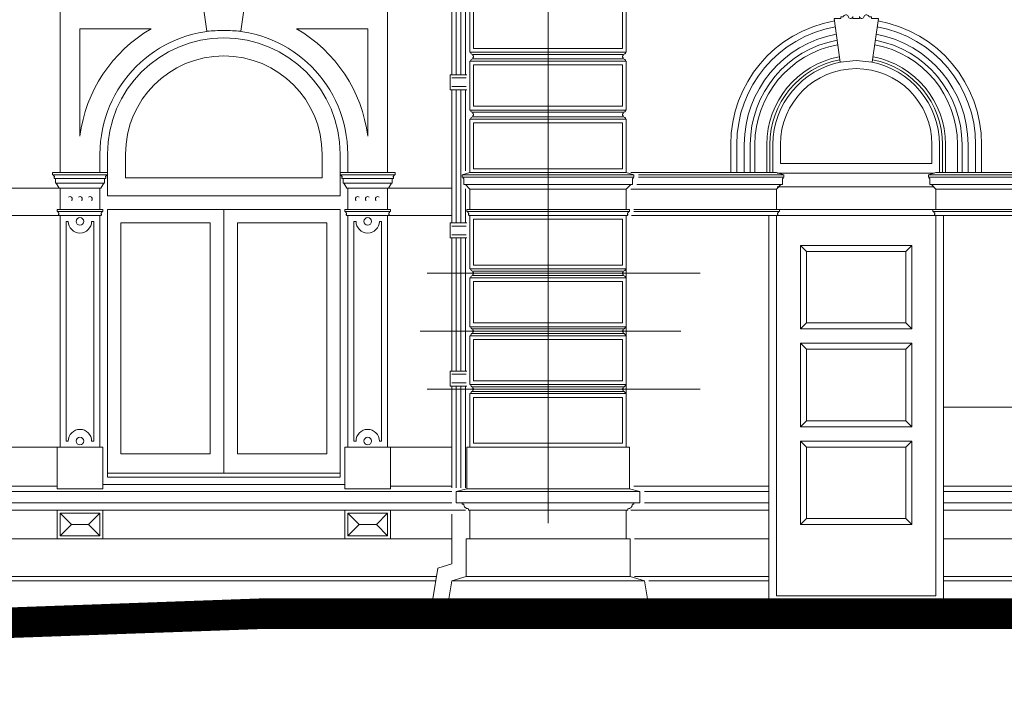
# Model space of a CAD drawing. Extents: x 0 to 286551, y -50 to 581131.
# Tile 174 of 207: x 264135 to 270679, y 554628 to 559199. Entities that reach past the tile are written whole.
import ezdxf

# ---------------------------------------------------------------- set-up
doc = ezdxf.new("R2010")
doc.units = 0
doc.header["$MEASUREMENT"] = 0
doc.layers.add('0.15 GRIJS', color=252, linetype='CONTINUOUS', lineweight=15)

msp = doc.modelspace()

# ---------------------------------------------------------------- linework, layer by layer
at = {"layer": '0.15 GRIJS'}
for p, q in [((267146.5, 558968.2), (268146.5, 558968.2)), ((268146.5, 558938.2), (267146.5, 558938.2)), ((267146.5, 558583.2), (268146.5, 558583.2)), ((268146.5, 558553.2), (267146.5, 558553.2)), ((267106.5, 557923.2), (267106.5, 557938.2)), ((267106.5, 557938.2), (267126.5, 557938.2)), ((267111.5, 557923.2), (267106.5, 557923.2)), ((268186.5, 557938.2), (268166.5, 557938.2)), ((268181.5, 557923.2), (268186.5, 557923.2)), ((268186.5, 557923.2), (268186.5, 557938.2)), ((269184, 557938.2), (269164, 557938.2)), ((269179, 557923.2), (269184, 557923.2)), ((269184, 557923.2), (269184, 557938.2)), ((270204, 557923.2), (270204, 557938.2)), ((270204, 557938.2), (270224, 557938.2)), ((270209, 557923.2), (270204, 557923.2)), ((267126.5, 557898.2), (267121.5, 557898.2)), ((268166.5, 557898.2), (268171.5, 557898.2)), ((269164, 557898.2), (269169, 557898.2)), ((270224, 557898.2), (270219, 557898.2)), ((267146.5, 557528.2), (268146.5, 557528.2)), ((268146.5, 557498.2), (267146.5, 557498.2)), ((267146.5, 557143.2), (268146.5, 557143.2)), ((268146.5, 557113.2), (267146.5, 557113.2)), ((267146.5, 556758.2), (268146.5, 556758.2)), ((268146.5, 556728.2), (267146.5, 556728.2))]:
    msp.add_line(p, q, dxfattribs=at)
for points in [[(267646.5, 555853.2), (267646.5, 562430.9)], [(267006.5, 558832.9), (267006.5, 559717.9)], [(267036.5, 558832.9), (267036.5, 559717.9)], [(267066.5, 558832.9), (267066.5, 559717.9)], [(267096.5, 558832.9), (267096.5, 559717.9)], [(264403, 558183.2), (264403, 559278.2), (264403, 559278.2), (264403, 559278.2)], [(266580, 558183.2), (266580, 559278.2), (266580, 559278.2), (266580, 559278.2)], [(267106.5, 558832.9), (267006.5, 558832.9), (266996.5, 558832.9), (266996.5, 558732.9), (267106.5, 558732.9)], [(267006.5, 558811.6), (267102.1, 558811.6)], [(267006.5, 558754.1), (267102.1, 558754.1)], [(267006.5, 557847.9), (267006.5, 558732.9)], [(267036.5, 557847.9), (267036.5, 558732.9)], [(267066.5, 557847.9), (267066.5, 558732.9)], [(267096.5, 558193.6), (267096.5, 558732.9)], [(264718, 558304.7), (264718, 558028.2)], [(266265, 558304.7), (266265, 558028.2)], [(264373, 558143.2), (264698, 558143.2)], [(266610, 558143.2), (266285, 558143.2)], [(267076.5, 558168.2), (267126.5, 558183.2), (267646.5, 558183.2)], [(267646.5, 558168.2), (267076.5, 558168.2), (267076.5, 558153.2), (267646.5, 558153.2)], [(267126.5, 557938.2), (267126.5, 558073.2), (267096.5, 558103.2), (267086.5, 558103.2), (267086.5, 558143.2), (267081.5, 558143.2), (267081.5, 558153.2)], [(268216.5, 558168.2), (268166.5, 558183.2), (267646.5, 558183.2)], [(267646.5, 558168.2), (268216.5, 558168.2), (268216.5, 558153.2), (267646.5, 558153.2)], [(268166.5, 557938.2), (268166.5, 558073.2), (268196.5, 558103.2), (268206.5, 558103.2), (268206.5, 558143.2), (268211.5, 558143.2), (268211.5, 558153.2)], [(269214, 558168.2), (269164, 558183.2), (268196.5, 558183.2)], [(268246.5, 558168.2), (269214, 558168.2), (269214, 558153.2), (268246.5, 558153.2)], [(269164, 557938.2), (269164, 558073.2), (269194, 558103.2), (269204, 558103.2), (269204, 558143.2), (269209, 558143.2), (269209, 558153.2)], [(269169, 558178.2), (270213.3, 558178.2)], [(270174, 558168.2), (270224, 558183.2), (270764, 558183.2)], [(270764, 558168.2), (270174, 558168.2), (270174, 558153.2), (270764, 558153.2)], [(270224, 557938.2), (270224, 558073.2), (270194, 558103.2), (270184, 558103.2), (270184, 558143.2), (270179, 558143.2), (270179, 558153.2)], [(264403, 558078.2), (263752, 558078.2)], [(264373, 558113.2), (264698, 558113.2)], [(264673, 558078.2), (264398, 558078.2)], [(266610, 558113.2), (266285, 558113.2)], [(266310, 558078.2), (266585, 558078.2)], [(266580, 558078.2), (267006.5, 558078.2)], [(267096.5, 558103.2), (267646.5, 558103.2)], [(267096.5, 557847.9), (267096.5, 558075.3)], [(267646.5, 558073.2), (267126.5, 558073.2)], [(268196.5, 558103.2), (267646.5, 558103.2)], [(267646.5, 558073.2), (268166.5, 558073.2)], [(268196.5, 558073.2), (269164, 558073.2)], [(269194, 558103.2), (268236.5, 558103.2)], [(269169, 558088.2), (270213.3, 558088.2)], [(270194, 558103.2), (270764, 558103.2)], [(270764, 558073.2), (270224, 558073.2)], [(264718, 558028.2), (266265, 558028.2)], [(264718, 557938.2), (266265, 557938.2)], [(264718, 557938.2), (264718, 556158.2), (266265, 556158.2), (266265, 557938.2)], [(267646.5, 557938.2), (267106.5, 557938.2), (267106.5, 557923.2), (267646.5, 557923.2)], [(267646.5, 557938.2), (268186.5, 557938.2), (268186.5, 557923.2), (267646.5, 557923.2)], [(268216.5, 557938.2), (269184, 557938.2), (269184, 557923.2), (268216.5, 557923.2)], [(269184, 557938.2), (270204, 557938.2)], [(270764, 557938.2), (270204, 557938.2), (270204, 557923.2), (270764, 557923.2)], [(264403, 557898.2), (263752, 557898.2)], [(264403, 556358.2), (264403, 557898.2)], [(264403, 557898.2), (264668, 557898.2)], [(264668, 556358.2), (264668, 557898.2)], [(266315, 556358.2), (266315, 557898.2)], [(266580, 557898.2), (266315, 557898.2)], [(266580, 557898.2), (267006.5, 557898.2)], [(266580, 556358.2), (266580, 557898.2)], [(267126.5, 557898.2), (267646.5, 557898.2)], [(268166.5, 557898.2), (267646.5, 557898.2)], [(269164, 557898.2), (268201.5, 557898.2)], [(269114, 557898.2), (269114, 555348.2), (270274, 555348.2), (270274, 557898.2)], [(270224, 557898.2), (270764, 557898.2)], [(267106.5, 557847.9), (267006.5, 557847.9), (266996.5, 557847.9), (266996.5, 557747.9), (267106.5, 557747.9)], [(267006.5, 557826.6), (267102.1, 557826.6)], [(267006.5, 557769.1), (267102.1, 557769.1)], [(267006.5, 556862.9), (267006.5, 557747.9)], [(267036.5, 556862.9), (267036.5, 557747.9)], [(267066.5, 556862.9), (267066.5, 557747.9)], [(267096.5, 556862.9), (267096.5, 557747.9)], [(268166.5, 556358.2), (268166.5, 557719.5)], [(269324, 557698.2), (269364, 557658.2), (270024, 557658.2), (270064, 557698.2), (269324, 557698.2)], [(269324, 557698.2), (269324, 557143.2), (269364, 557183.2), (269364, 557658.2)], [(270064, 557698.2), (270064, 557143.2), (270024, 557183.2), (270024, 557658.2)], [(266841.8, 557513.2), (268656.5, 557513.2)], [(269324, 557143.2), (269364, 557183.2), (270024, 557183.2), (270064, 557143.2), (269324, 557143.2)], [(266796.2, 557128.2), (268529.1, 557128.2)], [(269324, 557048.2), (269364, 557008.2), (270024, 557008.2), (270064, 557048.2), (269324, 557048.2)], [(269324, 557048.2), (269324, 556493.2), (269364, 556533.2), (269364, 557008.2)], [(270064, 557048.2), (270064, 556493.2), (270024, 556533.2), (270024, 557008.2)], [(267106.5, 556862.9), (267006.5, 556862.9), (266996.5, 556862.9), (266996.5, 556762.9), (267106.5, 556762.9)], [(267006.5, 556841.6), (267102.1, 556841.6)], [(267006.5, 556784.1), (267102.1, 556784.1)], [(267006.5, 556087.2), (267006.5, 556762.9)], [(267036.5, 556087.2), (267036.5, 556762.9)], [(267066.5, 556087.2), (267066.5, 556762.9)], [(267096.5, 556087.2), (267096.5, 556762.9)], [(266841.8, 556743.2), (268656.5, 556743.2)], [(270274, 556623.2), (271254, 556623.2)], [(269324, 556493.2), (269364, 556533.2), (270024, 556533.2), (270064, 556493.2), (269324, 556493.2)], [(263772, 556358.2), (264383, 556358.2)], [(267006.5, 556358.2), (266600, 556358.2)], [(269324, 556398.2), (269364, 556358.2), (270024, 556358.2), (270064, 556398.2), (269324, 556398.2)], [(269324, 556398.2), (269324, 555843.2), (269364, 555883.2), (269364, 556358.2)], [(270064, 556398.2), (270064, 555843.2), (270024, 555883.2), (270024, 556358.2)], [(264383, 556098.5), (263772, 556098.5)], [(264688, 556108.2), (266295, 556108.2)], [(266600, 556098.5), (267006.5, 556098.5)], [(269114, 556098.5), (268216.5, 556098.5)], [(271254, 556098.5), (270274, 556098.5)], [(263467, 556063.2), (264688, 556063.2)], [(264688, 556063.2), (266295, 556063.2)], [(267006.5, 556063.2), (266295, 556063.2)], [(267036.5, 556063.2), (267106.5, 556079.7), (267646.5, 556079.7)], [(267646.5, 555988.2), (267036.5, 555988.2), (267036.5, 556063.2), (267646.5, 556063.2)], [(268256.5, 556063.2), (268186.5, 556079.7), (267646.5, 556079.7)], [(267646.5, 555988.2), (268256.5, 555988.2), (268256.5, 556063.2), (267646.5, 556063.2)], [(268286.5, 556063.2), (269114, 556063.2)], [(270274, 556063.2), (271254, 556063.2)], [(263467, 555988.2), (264688, 555988.2)], [(264688, 555988.2), (266295, 555988.2)], [(267006.5, 555988.2), (266295, 555988.2)], [(268286.5, 555988.2), (269114, 555988.2)], [(270274, 555988.2), (271254, 555988.2)], [(263467, 555938.2), (264688, 555938.2)], [(264403, 555768.2), (264403, 555768.2), (264403, 555768.2), (264403, 555918.2), (264403, 555918.2), (264668, 555918.2), (264668, 555918.2), (264668, 555768.2), (264668, 555768.2), (264403, 555768.2)], [(264403, 555768.2), (264478, 555843.2), (264403, 555918.2)], [(264668, 555768.2), (264593, 555843.2), (264668, 555918.2)], [(266295, 555938.2), (264688, 555938.2)], [(267096.5, 555938.2), (266295, 555938.2)], [(266580, 555768.2), (266580, 555768.2), (266580, 555768.2), (266580, 555918.2), (266580, 555918.2), (266315, 555918.2), (266315, 555918.2), (266315, 555768.2), (266315, 555768.2), (266580, 555768.2)], [(266315, 555768.2), (266390, 555843.2), (266315, 555918.2)], [(266580, 555768.2), (266505, 555843.2), (266580, 555918.2)], [(267006.5, 555911.3), (267006.5, 555583), (267006.5, 555583), (266914.3, 555553.8), (266880, 555348.2)], [(266986.5, 555348.2), (266986.5, 555348.2), (267006.5, 555468.2), (267101.5, 555498.2), (267101.5, 555748.2), (267126.5, 555748.2), (267126.5, 555748.2), (267126.5, 555938.2)], [(268306.5, 555348.2), (268306.5, 555348.2), (268286.5, 555468.2), (268191.5, 555498.2), (268191.5, 555748.2), (268166.5, 555748.2), (268166.5, 555748.2), (268166.5, 555938.2)], [(268196.5, 555938.2), (269114, 555938.2)], [(270274, 555938.2), (271254, 555938.2)], [(264478, 555843.2), (264593, 555843.2)], [(266505, 555843.2), (266390, 555843.2)], [(269324, 555843.2), (269364, 555883.2), (270024, 555883.2), (270064, 555843.2), (269324, 555843.2)], [(261081.5, 555748.2), (267006.5, 555748.2)], [(267101.5, 555748.2), (268191.5, 555748.2)], [(269114, 555748.2), (268221.5, 555748.2)], [(271254, 555748.2), (270274, 555748.2)], [(261081.5, 555498.2), (266905, 555498.2)], [(261176.5, 555468.2), (266900, 555468.2)], [(268286.5, 555468.2), (267006.5, 555468.2)], [(267101.5, 555498.2), (268191.5, 555498.2)], [(269114, 555498.2), (268221.5, 555498.2)], [(269114, 555468.2), (268316.5, 555468.2)], [(271254, 555498.2), (270274, 555498.2)], [(271254, 555468.2), (270274, 555468.2)], [(286450.6, 554828.2), (279718, 554828.2), (279718, 555001.5), (279388, 555001.5), (279388, 555174.9), (279058, 555174.9), (279058, 555348.2), (265725.5, 555348.2), (259247.5, 555117.2), (248897.5, 555117.2)]]:
    msp.add_lwpolyline(points, dxfattribs=at)
for points in [[(265436.9, 559436.1, 0.608446), (265400.6, 559432.7), (265384.4, 559432.7), (265385.5, 559420.8), (265337.5, 559420.8), (265378.5, 559121.7), (265491.5, 559128.2), (265604.5, 559121.7), (265645.5, 559420.8), (265597.5, 559420.8), (265598.6, 559432.7), (265582.4, 559432.7, 0.608446), (265546.1, 559436.1, -0.920634), (265515.3, 559433.5), (265515.3, 559420.8), (265467.7, 559420.8), (265467.7, 559433.5, -0.920634)], [(269641.8, 559221.8, 0.608446), (269607, 559218.6), (269591.6, 559218.6), (269592.7, 559207.2), (269546.7, 559207.2), (269586.7, 558915.8), (269694, 558927.4), (269801.3, 558915.8), (269841.3, 559207.2), (269795.3, 559207.2), (269796.4, 559218.6), (269781, 559218.6, 0.608446), (269746.2, 559221.8, -0.920634), (269716.8, 559219.4), (269716.8, 559207.2), (269671.2, 559207.2), (269671.2, 559219.4, -0.920634)], [(264535.5, 559138.2), (264535.5, 558424.7), (264535.5, 558424.7, -0.234261), (265008.2, 559138.2)], [(266447.5, 559138.2), (266447.5, 558424.7), (266447.5, 558424.7, 0.234261), (265974.8, 559138.2)], [(268146.5, 558948.2), (268141.5, 558948.2), (268141.5, 558958.2), (268146.5, 558958.2), (268146.5, 558968.2, 0.414214), (268161.5, 558983.2), (267131.5, 558983.2, 0.414214), (267146.5, 558968.2), (267146.5, 558958.2), (267151.5, 558958.2), (267151.5, 558948.2), (267146.5, 558948.2), (267146.5, 558938.2, 0.414214), (267131.5, 558923.2), (268161.5, 558923.2, 0.414214), (268146.5, 558938.2)], [(266145, 558148.2), (266145, 558304.7, 1), (264838, 558304.7), (264838, 558148.2)], [(270197.5, 558243.7), (270197.5, 558370.2, 1), (269190.5, 558370.2), (269190.5, 558243.7)], [(268146.5, 558563.2), (268141.5, 558563.2), (268141.5, 558573.2), (268146.5, 558573.2), (268146.5, 558583.2, 0.414214), (268161.5, 558598.2), (267131.5, 558598.2, 0.414214), (267146.5, 558583.2), (267146.5, 558573.2), (267151.5, 558573.2), (267151.5, 558563.2), (267146.5, 558563.2), (267146.5, 558553.2, 0.414214), (267131.5, 558538.2), (268161.5, 558538.2, 0.414214), (268146.5, 558553.2)], [(264628, 557858.2), (264628, 556398.2), (264613, 556398.2, 1), (264458, 556398.2), (264443, 556398.2), (264443, 557858.2), (264458, 557858.2, 1), (264613, 557858.2)], [(266540, 557858.2), (266540, 556398.2), (266525, 556398.2, 1), (266370, 556398.2), (266355, 556398.2), (266355, 557858.2), (266370, 557858.2, 1), (266525, 557858.2)], [(268146.5, 557508.2), (268141.5, 557508.2), (268141.5, 557518.2), (268146.5, 557518.2), (268146.5, 557528.2, 0.414214), (268161.5, 557543.2), (267131.5, 557543.2, 0.414214), (267146.5, 557528.2), (267146.5, 557518.2), (267151.5, 557518.2), (267151.5, 557508.2), (267146.5, 557508.2), (267146.5, 557498.2, 0.414214), (267131.5, 557483.2), (268161.5, 557483.2, 0.414214), (268146.5, 557498.2)], [(268146.5, 557123.2), (268141.5, 557123.2), (268141.5, 557133.2), (268146.5, 557133.2), (268146.5, 557143.2, 0.414214), (268161.5, 557158.2), (267131.5, 557158.2, 0.414214), (267146.5, 557143.2), (267146.5, 557133.2), (267151.5, 557133.2), (267151.5, 557123.2), (267146.5, 557123.2), (267146.5, 557113.2, 0.414214), (267131.5, 557098.2), (268161.5, 557098.2, 0.414214), (268146.5, 557113.2)], [(268146.5, 556738.2), (268141.5, 556738.2), (268141.5, 556748.2), (268146.5, 556748.2), (268146.5, 556758.2, 0.414214), (268161.5, 556773.2), (267131.5, 556773.2, 0.414214), (267146.5, 556758.2), (267146.5, 556748.2), (267151.5, 556748.2), (267151.5, 556738.2), (267146.5, 556738.2), (267146.5, 556728.2, 0.414214), (267131.5, 556713.2), (268161.5, 556713.2, 0.414214), (268146.5, 556728.2)]]:
    msp.add_lwpolyline(points, format="xyb", close=True, dxfattribs=at)
for points in [[(268166.5, 559308.2), (267126.5, 559308.2), (267126.5, 558983.2), (268166.5, 558983.2)], [(268141.5, 559283.2), (267151.5, 559283.2), (267151.5, 559008.2), (268141.5, 559008.2)], [(268166.5, 558923.2), (267126.5, 558923.2), (267126.5, 558598.2), (268166.5, 558598.2)], [(268141.5, 558898.2), (267151.5, 558898.2), (267151.5, 558623.2), (268141.5, 558623.2)], [(268166.5, 558538.2), (267126.5, 558538.2), (267126.5, 558183.2), (268166.5, 558183.2)], [(268141.5, 558513.2), (267151.5, 558513.2), (267151.5, 558208.2), (268141.5, 558208.2)], [(264718, 558168.2), (264718, 558183.2), (264353, 558183.2), (264353, 558168.2)], [(266265, 558168.2), (266265, 558183.2), (266630, 558183.2), (266630, 558168.2)], [(264688, 557923.2), (264688, 557938.2), (264383, 557938.2), (264383, 557923.2)], [(265491.5, 556184.2), (265491.5, 557938.2), (264718, 557938.2), (264718, 556184.2)], [(265491.5, 556184.2), (265491.5, 557938.2), (266265, 557938.2), (266265, 556184.2)], [(266295, 557923.2), (266295, 557938.2), (266600, 557938.2), (266600, 557923.2)], [(268166.5, 557543.2), (267126.5, 557543.2), (267126.5, 557898.2), (268166.5, 557898.2)], [(268141.5, 557568.2), (267151.5, 557568.2), (267151.5, 557873.2), (268141.5, 557873.2)], [(270224, 555368.2), (269164, 555368.2), (269164, 557898.2), (270224, 557898.2)], [(264808, 556314.2), (264808, 557848.2), (265401.5, 557848.2), (265401.5, 556314.2)], [(266175, 556314.2), (266175, 557848.2), (265581.5, 557848.2), (265581.5, 556314.2)], [(268166.5, 557483.2), (267126.5, 557483.2), (267126.5, 557158.2), (268166.5, 557158.2)], [(268141.5, 557458.2), (267151.5, 557458.2), (267151.5, 557183.2), (268141.5, 557183.2)], [(268166.5, 557098.2), (267126.5, 557098.2), (267126.5, 556773.2), (268166.5, 556773.2)], [(268141.5, 557073.2), (267151.5, 557073.2), (267151.5, 556798.2), (268141.5, 556798.2)], [(268166.5, 556713.2), (267126.5, 556713.2), (267126.5, 556358.2), (268166.5, 556358.2)], [(268141.5, 556688.2), (267151.5, 556688.2), (267151.5, 556383.2), (268141.5, 556383.2)], [(264688, 556079.7), (264688, 556358.2), (264383, 556358.2), (264383, 556079.7)], [(266295, 556079.7), (266295, 556358.2), (266600, 556358.2), (266600, 556079.7)], [(267106.5, 556358.2), (268186.5, 556358.2), (268186.5, 556079.7), (267106.5, 556079.7)], [(264383, 555938.2), (264383, 555748.2), (264688, 555748.2), (264688, 555938.2)], [(266600, 555938.2), (266600, 555748.2), (266295, 555748.2), (266295, 555938.2)]]:
    msp.add_lwpolyline(points, close=True, dxfattribs=at)
for points in [[(269548.9, 559191, 0.36386), (268860.5, 558370.2), (268860.5, 558183.2)], [(269839.1, 559191, -0.36386), (270527.5, 558370.2), (270527.5, 558183.2)], [(266315, 558183.2), (266315, 558304.7, 1), (264668, 558304.7), (264668, 558183.2)], [(269554.4, 559151.3, 0.363307), (268900.5, 558370.2), (268900.5, 558183.2)], [(269561.2, 559101.8, 0.362532), (268950.5, 558370.2), (268950.5, 558183.2)], [(269826.8, 559101.8, -0.362532), (270437.5, 558370.2), (270437.5, 558183.2)], [(269833.6, 559151.3, -0.363307), (270487.5, 558370.2), (270487.5, 558183.2)], [(269566.6, 559062.1, 0.361833), (268990.5, 558370.2), (268990.5, 558183.2)], [(269821.4, 559062.1, -0.361833), (270397.5, 558370.2), (270397.5, 558183.2)], [(269570.7, 559032.3, 0.361254), (269020.5, 558370.2), (269020.5, 558183.2)], [(269817.3, 559032.3, -0.361254), (270367.5, 558370.2), (270367.5, 558183.2)], [(269581.6, 558953, 0.359426), (269100.5, 558370.2), (269100.5, 558183.2)], [(269584.3, 558933.1, 0.35889), (269120.5, 558370.2), (269120.5, 558183.2)], [(269599, 558918.2, 0.360482), (269140.5, 558370.2), (269140.5, 558183.2)], [(269789, 558918.2, -0.360482), (270247.5, 558370.2), (270247.5, 558183.2)], [(269803.7, 558933.1, -0.35889), (270267.5, 558370.2), (270267.5, 558183.2)], [(269806.4, 558953, -0.359426), (270287.5, 558370.2), (270287.5, 558183.2)], [(264403, 557898.2), (264398, 557898.2, -0.638121), (264394.2, 557906.4, 0.515951), (264393.3, 557914.4, -0.276806), (264388, 557923.2), (264383, 557923.2), (264383, 557938.2), (264403, 557938.2), (264403, 558078.2), (264398, 558078.2), (264378, 558113.2), (264373, 558113.2), (264373, 558143.2), (264368, 558143.2, -0.638121), (264364.2, 558151.4, 0.515951), (264363.3, 558159.4, -0.276806), (264358, 558168.2), (264353, 558168.2), (264353, 558183.2), (264373, 558183.2)], [(264668, 557898.2), (264673, 557898.2, 0.638121), (264676.8, 557906.4, -0.515951), (264677.7, 557914.4, 0.276806), (264683, 557923.2), (264688, 557923.2), (264688, 557938.2), (264668, 557938.2), (264668, 558078.2), (264673, 558078.2), (264693, 558113.2), (264698, 558113.2), (264698, 558143.2), (264703, 558143.2, 0.638121), (264706.8, 558151.4, -0.515951), (264707.7, 558159.4, 0.276806), (264713, 558168.2), (264718, 558168.2), (264718, 558183.2), (264698, 558183.2)], [(266315, 557898.2), (266310, 557898.2, -0.638121), (266306.2, 557906.4, 0.515951), (266305.3, 557914.4, -0.276806), (266300, 557923.2), (266295, 557923.2), (266295, 557938.2), (266315, 557938.2), (266315, 558078.2), (266310, 558078.2), (266290, 558113.2), (266285, 558113.2), (266285, 558143.2), (266280, 558143.2, -0.638121), (266276.2, 558151.4, 0.515951), (266275.3, 558159.4, -0.276806), (266270, 558168.2), (266265, 558168.2), (266265, 558183.2), (266285, 558183.2)], [(266580, 557898.2), (266585, 557898.2, 0.638121), (266588.8, 557906.4, -0.515951), (266589.7, 557914.4, 0.276806), (266595, 557923.2), (266600, 557923.2), (266600, 557938.2), (266580, 557938.2), (266580, 558078.2), (266585, 558078.2), (266605, 558113.2), (266610, 558113.2), (266610, 558143.2), (266615, 558143.2, 0.638121), (266618.8, 558151.4, -0.515951), (266619.7, 558159.4, 0.276806), (266625, 558168.2), (266630, 558168.2), (266630, 558183.2), (266610, 558183.2)], [(267076.5, 555988.2), (267076.5, 555978.2), (267086.5, 555978.2, 0.414214), (267116.5, 555948.2), (267116.5, 555938.2), (267116.5, 555938.2), (267646.5, 555938.2)], [(268216.5, 555988.2), (268216.5, 555978.2), (268206.5, 555978.2, -0.414214), (268176.5, 555948.2), (268176.5, 555938.2), (268176.5, 555938.2), (267646.5, 555938.2)]]:
    msp.add_lwpolyline(points, format="xyb", dxfattribs=at)
at = {"layer": '0.15 GRIJS', "const_width": 200}
msp.add_lwpolyline([(286450.6, 554728.2), (279618, 554728.2), (279618, 554901.5), (279288, 554901.5), (279288, 555074.9), (278958, 555074.9), (278958, 555248.2), (265727.3, 555248.2), (259249.3, 555017.2), (248897.5, 555017.2)], dxfattribs=at)
at = {"layer": '0.15 GRIJS'}
for centre in [(264535.5, 557858.2), (266447.5, 557858.2), (264535.5, 556398.2), (266447.5, 556398.2)]:
    msp.add_circle(centre, 25, dxfattribs=at)
for centre, radius, start, end in [((265491.5, 558304.7), 773.5, 0, 180), ((264469.2, 558008.2), 15, 313.42345, 133.42345), ((264535.5, 558008.2), 15, 313.42345, 133.42345), ((264601.8, 558008.2), 15, 313.42345, 133.42345), ((266381.2, 558008.2), 15, 46.57655, 226.57655), ((266447.5, 558008.2), 15, 46.57655, 226.57655), ((266513.8, 558008.2), 15, 46.57655, 226.57655), ((267121.5, 557923.2), 10, 180, 241.88958), ((268171.5, 557923.2), 10, 298.11042, 0), ((269169, 557923.2), 10, 298.11042, 0), ((270219, 557923.2), 10, 180, 241.88958), ((267121.5, 557903.2), 5, 139.82881, 270), ((267114.4, 557910.1), 4.91, 311.80925, 60.97527), ((268171.5, 557903.2), 5, 270, 40.17119), ((268178.6, 557910.1), 4.91, 119.02473, 228.19075), ((269169, 557903.2), 5, 270, 40.17119), ((269176.1, 557910.1), 4.91, 119.02473, 228.19075), ((270219, 557903.2), 5, 139.82881, 270), ((270211.9, 557910.1), 4.91, 311.80925, 60.97527)]:
    msp.add_arc(centre, radius, start, end, dxfattribs=at)

doc.saveas('drawing.dxf')
